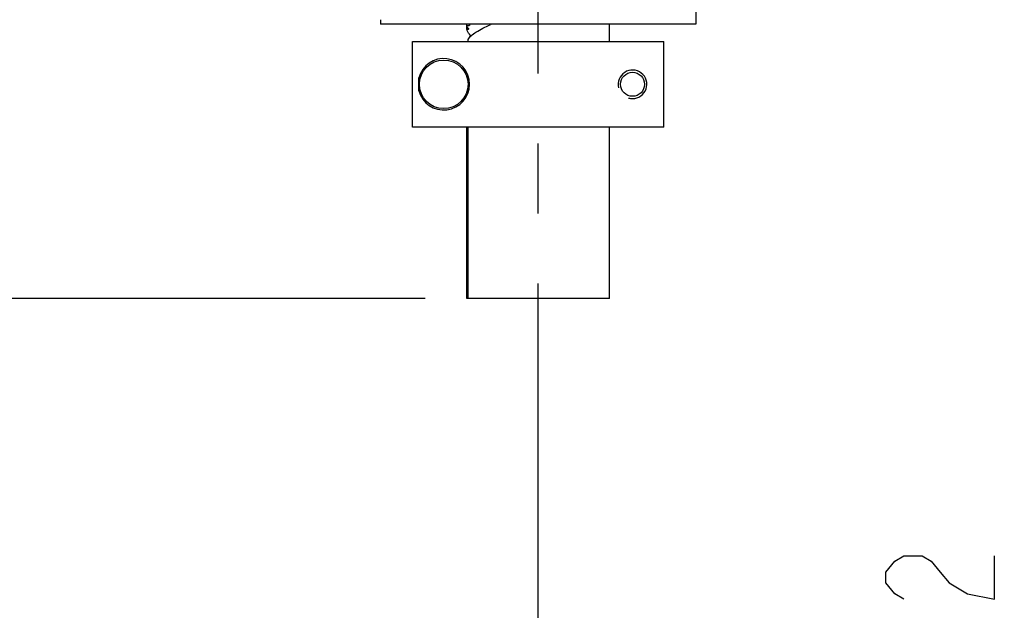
# Model space of a CAD drawing. Extents: x 0 to 594, y 0 to 420.
# Tile 3 of 71: x 87 to 122, y 121 to 142. Entities that reach past the tile are written whole.
import ezdxf

# ---------------------------------------------------------------- set-up
doc = ezdxf.new("R2010")
doc.units = 0
doc.header["$LTSCALE"] = 32.67
doc.linetypes.add('CENTER', pattern=[0.6, 0.375, -0.075, 0.075, -0.075])
doc.layers.get('0').update_dxf_attribs({"linetype": 'CONTINUOUS'})
for name, color, linetype in [('ASSY', 7, 'CONTINUOUS'), ('AXIS', 7, 'CONTINUOUS'), ('DRIV_DIM', 7, 'CONTINUOUS'), ('ROUND', 7, 'CONTINUOUS')]:
    doc.layers.add(name, color=color, linetype=linetype)
doc.styles.get("Standard").update_dxf_attribs({"font": 'txt', "width": 0.8})
doc.dimstyles.new('DIMSTYLE_1', dxfattribs={"dimtxt": 3.8, "dimasz": 1.8, "dimexe": 2, "dimexo": 1.5, "dimgap": 0.95, "dimtad": 1, "dimdec": 3, "dimlfac": 5, "dimtxsty": 'STANDARD', "dimblk": 'OPEN', "dimblk1": 'OPEN', "dimblk2": 'OPEN', "dimcen": 0.09, "dimazin": 2, "dimtp": 0.001, "dimtm": 0.001, "dimtfac": 1, "dimtdec": 3, "dimtofl": 0, "dimtmove": 0, "dimatfit": 3, "dimtolj": 1})

# ---------------------------------------------------------------- blocks, each defined once
blk = doc.blocks.new('_OPEN')
at = {"color": 0, "linetype": 'BYBLOCK'}
for p, q in [((0, 0), (-1, 0.342)), ((-1, -0.342), (0, 0)), ((-1, 0), (0, 0))]:
    blk.add_line(p, q, dxfattribs=at)
blk = doc.blocks.new('*D21')
at = {"layer": 'DRIV_DIM', "color": 2, "linetype": 'CONTINUOUS'}
for p, q in [((124.257, 149.497), (120.848, 149.497)), ((122.257, 149.497), (122.257, 119.297)), ((122.257, 89.097), (122.257, 119.297)), ((288.979, 89.097), (120.257, 89.097))]:
    blk.add_line(p, q, dxfattribs=at)
at = {"layer": 'DRIV_DIM', "color": 2, "linetype": 'CONTINUOUS', "xscale": 1.8, "yscale": 1.8, "zscale": 1.8}
for p, rotation in [((122.257, 149.497), 90), ((122.257, 89.097), 270)]:
    blk.add_blockref('_OPEN', p, dxfattribs=dict(at, rotation=rotation))
blk = doc.blocks.new('*D23')
at = {"layer": 'DRIV_DIM', "color": 2, "linetype": 'CONTINUOUS'}
for p, q in [((101.397, 132.097), (61.271, 132.097)), ((63.271, 132.097), (63.271, 90.097)), ((63.271, 48.097), (63.271, 90.097)), ((101.397, 48.097), (61.271, 48.097))]:
    blk.add_line(p, q, dxfattribs=at)
at = {"layer": 'DRIV_DIM', "color": 2, "linetype": 'CONTINUOUS', "xscale": 1.8, "yscale": 1.8, "zscale": 1.8}
for p, rotation in [((63.271, 132.097), 90), ((63.271, 48.097), 270)]:
    blk.add_blockref('_OPEN', p, dxfattribs=dict(at, rotation=rotation))
blk = doc.blocks.new('*D24')
at = {"layer": 'DRIV_DIM', "color": 2, "linetype": 'CONTINUOUS'}
for p, q in [((89.155, 162.697), (45.494, 162.697)), ((47.494, 162.697), (47.494, 105.397)), ((47.494, 48.097), (47.494, 105.397)), ((101.397, 48.097), (45.494, 48.097))]:
    blk.add_line(p, q, dxfattribs=at)
at = {"layer": 'DRIV_DIM', "color": 2, "linetype": 'CONTINUOUS', "xscale": 1.8, "yscale": 1.8, "zscale": 1.8}
for p, rotation in [((47.494, 162.697), 90), ((47.494, 48.097), 270)]:
    blk.add_blockref('_OPEN', p, dxfattribs=dict(at, rotation=rotation))
blk = doc.blocks.new('*D40')
at = {"layer": 'DRIV_DIM', "color": 2, "linetype": 'CONTINUOUS'}
for p, q in [((99.451, 265.097), (29.126, 265.097)), ((31.126, 265.097), (31.126, 156.597)), ((31.126, 48.097), (31.126, 156.597)), ((101.397, 48.097), (29.126, 48.097))]:
    blk.add_line(p, q, dxfattribs=at)
at = {"layer": 'DRIV_DIM', "color": 2, "linetype": 'CONTINUOUS', "xscale": 1.8, "yscale": 1.8, "zscale": 1.8}
for p, rotation in [((31.126, 265.097), 90), ((31.126, 48.097), 270)]:
    blk.add_blockref('_OPEN', p, dxfattribs=dict(at, rotation=rotation))

msp = doc.modelspace()

# ---------------------------------------------------------------- linework, layer by layer
at = {"color": 7, "linetype": 'CONTINUOUS'}
for p, q in [((100.95064, 138.09742), (100.95064, 141.09742)), ((100.95064, 141.09742), (109.74553, 141.09742)), ((109.74553, 138.09742), (109.74553, 141.09742)), ((109.74553, 138.09742), (100.95064, 138.09742))]:
    msp.add_line(p, q, dxfattribs=at)
at = {"color": 2, "linetype": 'CONTINUOUS'}
for centre, radius, start, end in [((108.64808, 139.59742), 0.5, 270, 194.231258), ((108.64841, 139.59976), 0.50234, 253.992366, 269.962438)]:
    msp.add_arc(centre, radius, start, end, dxfattribs=at)
at = {"layer": 'ASSY', "color": 7, "linetype": 'CONTINUOUS'}
msp.add_circle((102.04808, 139.59742), 0.85, dxfattribs=at)
at = {"layer": 'AXIS', "color": 7, "linetype": 'CENTER'}
msp.add_line((105.34808, 41.96533), (105.34808, 272.20016), dxfattribs=at)
at = {"layer": 'AXIS', "color": 7, "linetype": 'CONTINUOUS'}
for p, q in [((102.85031, 141.60412), (102.85031, 141.69742)), ((102.85225, 141.52459), (102.85225, 141.60412)), ((102.85994, 141.64809), (102.85994, 141.69742)), ((107.84392, 141.09742), (107.84392, 141.69742)), ((107.84586, 141.09742), (107.84586, 141.69742)), ((102.89662, 141.09742), (102.89662, 141.17025)), ((101.17675, 139.37207), (101.17675, 139.82277)), ((102.85031, 132.09742), (102.85031, 138.09742)), ((102.85994, 132.09742), (102.85994, 138.09742)), ((102.89662, 132.09742), (102.89662, 138.09742)), ((107.84392, 132.09742), (107.84392, 138.09742)), ((107.84586, 132.09742), (107.84586, 138.09742)), ((107.84392, 132.09742), (102.85031, 132.09742))]:
    msp.add_line(p, q, dxfattribs=at)
msp.add_circle((108.64808, 139.59742), 0.42, dxfattribs=at)
for centre, radius, start, end in [((106.20726, 135.76787), 6.43137, 112.783762, 113.190645), ((102.76653, 141.29585), 0.22541, 298.165143, 305.432043), ((102.04808, 139.59742), 0.9, 194.500548, 165.499452)]:
    msp.add_arc(centre, radius, start, end, dxfattribs=at)
msp.add_open_spline([(102.85994, 141.64809), (102.85556, 141.63374), (102.85228, 141.61899), (102.85031, 141.60412)], degree=3, dxfattribs=at)
for points, knots in [([(102.85031, 141.60412), (102.86877, 141.59508), (102.89255, 141.57793), (102.91274, 141.55135), (102.91816, 141.53881), (102.91816, 141.53348)], [0, 0, 0, 0, 0.61261506, 0.84112575, 1, 1, 1, 1]), ([(102.91816, 141.53348), (102.91816, 141.53024), (102.91397, 141.52214), (102.89799, 141.52079), (102.87783, 141.52181), (102.86147, 141.52366), (102.85225, 141.52459)], [0, 0, 0, 0, 0.13517726, 0.32166073, 0.61364566, 1, 1, 1, 1]), ([(102.99983, 141.29186), (102.98003, 141.31023), (102.91533, 141.37581), (102.86396, 141.46), (102.85225, 141.52459)], [0, 0, 0, 0, 0.29148481, 1, 1, 1, 1]), ([(102.94606, 141.66561), (102.94606, 141.66071), (102.93926, 141.64471), (102.90202, 141.64404), (102.87685, 141.64653), (102.85994, 141.64809)], [0, 0, 0, 0, 0.15271334, 0.47100933, 1, 1, 1, 1]), ([(102.89662, 141.17025), (102.92598, 141.2179), (103.013, 141.31255), (103.26795, 141.49603), (103.5029, 141.606), (103.67464, 141.67958)], [0, 0, 0, 0, 0.17857015, 0.4038456, 1, 1, 1, 1]), ([(102.93262, 141.69742), (102.9347, 141.69473), (102.94121, 141.68522), (102.94606, 141.67381), (102.94606, 141.66561)], [0, 0, 0, 0, 0.29328799, 1, 1, 1, 1])]:
    msp.add_open_spline(points, degree=3, knots=knots, dxfattribs=at)
at = {"layer": 'DRIV_DIM', "color": 2, "linetype": 'CONTINUOUS'}
msp.add_lwpolyline([(118.14067, 121.57742), (117.824, 121.76742), (117.50733, 122.14742), (117.50733, 122.52743), (117.824, 122.90741), (118.14067, 123.09743), (118.774, 123.09743), (119.09066, 122.90741), (119.40733, 122.52743), (119.724, 122.14742), (120.35734, 121.76742), (121.30733, 121.57742), (121.30733, 123.09743)], dxfattribs=at)
at = {"layer": 'ROUND', "color": 7, "linetype": 'CONTINUOUS'}
for p, q in [((110.94648, 146.8055), (110.85732, 141.69742)), ((110.85732, 141.69742), (99.84206, 141.69742))]:
    msp.add_line(p, q, dxfattribs=at)
msp.add_ellipse((105.34808, 184.29759), major_axis=(0, 119.31096), ratio=0.04941554, start_param=-4.34873345, end_param=-4.34761952, dxfattribs=at)
msp.add_open_spline([(99.84018, 141.73533), (99.84027, 141.73044), (99.84067, 141.72175), (99.84042, 141.70906), (99.84216, 141.70325), (99.84109, 141.69742), (99.84206, 141.69742)], degree=3, knots=[0, 0, 0, 0, 0.38592211, 0.70913033, 0.92374974, 1, 1, 1, 1], dxfattribs=at)

# ---------------------------------------------------------------- dimensions: what is measured, and where the dimension line sits
at = {"layer": 'DRIV_DIM', "color": 2, "linetype": 'CONTINUOUS'}
for base, p1, p2, picture, middle in [((31.12649, 48.09742), (100.95064, 265.09742), (102.89662, 48.09742), '*D40', (31.12649, 150.51742)), ((47.49436, 48.09742), (90.65457, 162.69742), (102.89662, 48.09742), '*D24', (47.49436, 100.83742)), ((122.25733, 89.09742), (125.75733, 149.49742), (290.47888, 89.09742), '*D21', (122.25733, 114.73742)), ((63.27088, 48.09742), (102.89662, 132.09742), (102.89662, 48.09742), '*D23', (63.27088, 85.53742))]:
    dim = msp.add_linear_dim(base=base, p1=p1, p2=p2, angle=270, dimstyle='DIMSTYLE_1', dxfattribs=at)
    dim.commit()
    dim.dimension.update_dxf_attribs({"geometry": picture, "text_midpoint": middle, "dimtype": 160})

doc.saveas('drawing.dxf')
